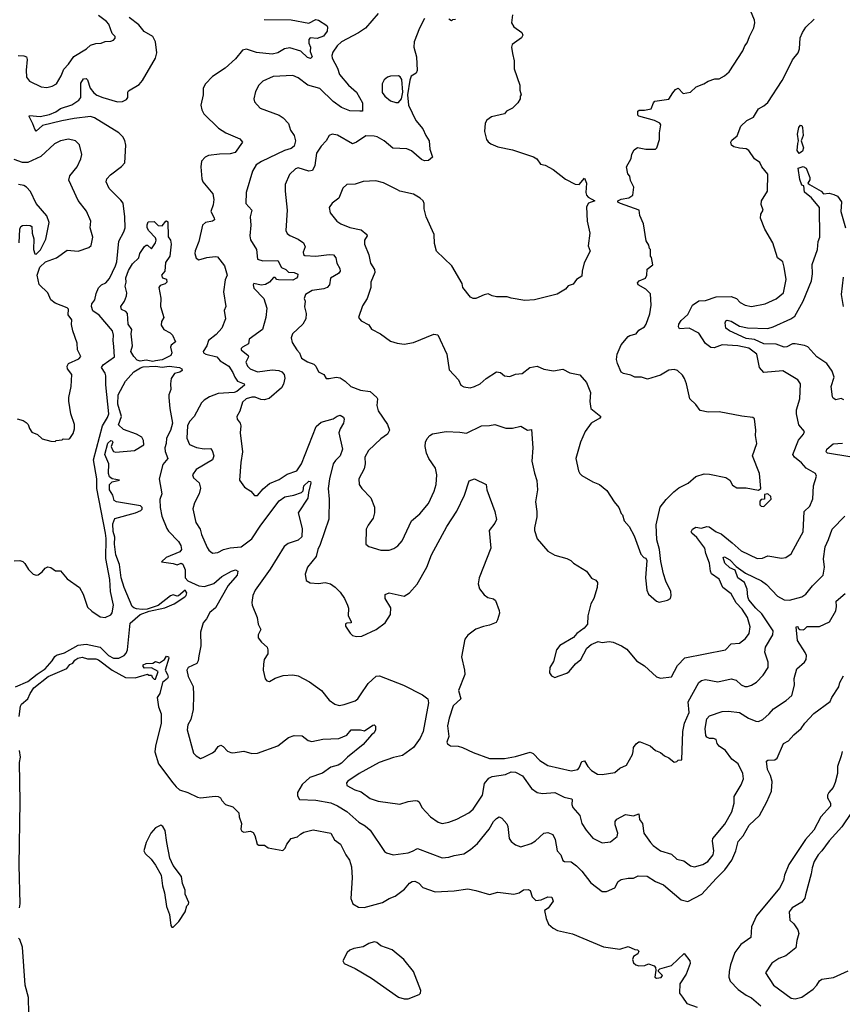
# Model space of a CAD drawing. Extents: x 2086813 to 2278017, y 548126 to 753336.
# Tile 205 of 256: x 2126185 to 2132243, y 659314 to 666569. Entities that reach past the tile are written whole.
import ezdxf

# ---------------------------------------------------------------- set-up
doc = ezdxf.new("R2010")
doc.units = 0

msp = doc.modelspace()

# ---------------------------------------------------------------- linework, layer by layer
at = {"layer": '0CON10XD'}
for points in [[(2130388.3, 663821.7), (2130383.8, 663755), (2130390, 663705), (2130463.8, 663645), (2130456.8, 663633.2), (2130393.3, 663595), (2130350, 663535), (2130314.1, 663455.9), (2130281.2, 663335), (2130301.2, 663245), (2130310, 663225), (2130325, 663211.2), (2130405, 663163.3), (2130453.6, 663143.6), (2130509.3, 663099.3), (2130562.5, 663015), (2130596.7, 662975), (2130615, 662930), (2130625, 662920), (2130637.5, 662875), (2130672.5, 662835), (2130710, 662765), (2130759.3, 662629.3), (2130780, 662605), (2130795, 662600), (2130802.5, 662585), (2130794, 662455), (2130802.5, 662365), (2130816.7, 662335), (2130875, 662283.3), (2130895, 662277.5), (2130955, 662292.5), (2130977.5, 662305), (2130983.3, 662325), (2130978.8, 662355), (2130942.3, 662432.3), (2130926.2, 662485), (2130906.4, 662576.4), (2130896.7, 662665), (2130876.2, 662735), (2130872.7, 662847.3), (2130902.1, 662977.9), (2130945, 663032.5), (2131001.4, 663088.6), (2131039.5, 663120.5), (2131107.3, 663152.7), (2131165, 663203.3), (2131226.4, 663223.6), (2131265, 663221.2), (2131385.9, 663195.9), (2131415, 663176.7), (2131435, 663140), (2131465, 663118.8), (2131535, 663118.8), (2131625, 663102.5), (2131642.5, 663115), (2131632.9, 663225), (2131582.5, 663355), (2131612.9, 663445), (2131603.3, 663505), (2131606, 663545), (2131597, 663627), (2131585, 663637.5), (2131503.6, 663646.4), (2131335, 663678.8), (2131255, 663675.8), (2131195, 663688.8), (2131163.4, 663733.4), (2131119.4, 663775), (2131095.7, 663885), (2131080, 663925), (2131065, 663950), (2131030, 663985), (2131005, 663990), (2130965, 663986.7), (2130905, 663948.8), (2130808.8, 663918.8), (2130765, 663934), (2130715, 663934.2), (2130685, 663950), (2130630.5, 663960.5), (2130615, 663972.5), (2130586.2, 664035), (2130580, 664065), (2130585.9, 664104.1), (2130615, 664172.5), (2130665, 664233.8), (2130677.7, 664242.3), (2130725, 664253.8), (2130745, 664280), (2130785, 664306.7), (2130798, 664325), (2130825, 664402.5), (2130834.4, 664465), (2130829.5, 664549.5), (2130795, 664582.5), (2130740, 664615), (2130735, 664630), (2130747.5, 664645), (2130793.3, 664665), (2130803.3, 664685), (2130805, 664730), (2130847, 664763), (2130837, 664817), (2130830, 664825), (2130830, 664875), (2130821.7, 664881.7), (2130817, 664907), (2130798.3, 664938.3), (2130777.5, 665065), (2130752.5, 665125), (2130747.5, 665165), (2130610, 665215), (2130590, 665225), (2130590, 665235), (2130615, 665246.7), (2130670, 665255), (2130700, 665275), (2130707.5, 665335), (2130683.6, 665383.6), (2130677.5, 665415), (2130663.6, 665433.6), (2130653.3, 665485), (2130686.7, 665545), (2130692, 665578), (2130709.3, 665610.7), (2130735, 665626.2), (2130796.4, 665613.6), (2130866.4, 665613.6), (2130877.5, 665625), (2130896.7, 665685), (2130896.7, 665735), (2130906.7, 665795), (2130900, 665805), (2130860, 665825), (2130745, 665857.5), (2130737.5, 665865), (2130737.5, 665895), (2130747, 665903), (2130785, 665902.5), (2130835, 665912), (2130851.2, 665955), (2130862.7, 665967.3), (2130965, 665982), (2130995, 666028.8), (2131015, 666053.3), (2131035, 666063.3), (2131070, 666025), (2131125, 666033.8), (2131167.5, 666075), (2131223.9, 666096.1), (2131255, 666116.7), (2131305, 666132.5), (2131335, 666133.8), (2131375.8, 666154.2), (2131410, 666185), (2131511.2, 666338.8), (2131526, 666375), (2131542.9, 666397.1), (2131558.8, 666445), (2131590.5, 666509.5), (2131598.8, 666545), (2131596.1, 666563.9), (2131554.1, 666665.9)], [(2126145, 662582), (2126185, 662584), (2126207, 662577), (2126222.3, 662562.3), (2126248.3, 662518.3), (2126284.2, 662484.2), (2126305, 662476.7), (2126320.7, 662479.3), (2126350.7, 662499.3), (2126372.3, 662527.7), (2126391.7, 662538.3), (2126415, 662533.3), (2126448.3, 662508.3), (2126485, 662506.7), (2126535, 662450), (2126625.6, 662385.6), (2126652.9, 662335), (2126685, 662240), (2126715, 662210), (2126777.7, 662167.7), (2126815, 662163.8), (2126855, 662183.3), (2126865, 662197.5), (2126876.5, 662255), (2126854.5, 662354.5), (2126847.5, 662445), (2126818.1, 662598.1), (2126821.5, 662745), (2126817.2, 662785), (2126753, 663115), (2126752.2, 663185), (2126727, 663325), (2126794.6, 663575.4), (2126832.3, 663637.7), (2126841.6, 663665), (2126819.3, 663879.3), (2126819.8, 663945), (2126814.2, 663964.2), (2126787.8, 664005), (2126798.9, 664025), (2126882.2, 664085), (2126878.6, 664161.4), (2126872.2, 664205), (2126874.4, 664245), (2126867.1, 664275), (2126770.4, 664390.4), (2126723.7, 664423.7), (2126712.3, 664455), (2126715.3, 664475), (2126737.7, 664505), (2126747.9, 664552.1), (2126765.9, 664594.1), (2126786.2, 664613.8), (2126819.3, 664630.7), (2126845, 664660.8), (2126891.1, 664755), (2126899.6, 664785), (2126914, 664936), (2126951.5, 665005), (2126960.4, 665035), (2126958.2, 665115), (2126946.1, 665216.1), (2126929.8, 665239.8), (2126844, 665324), (2126822.2, 665375), (2126825.7, 665395), (2126852.5, 665425), (2126935, 665485.8), (2126959.4, 665515), (2126967.5, 665645), (2126958.9, 665678.9), (2126944.4, 665705), (2126915.6, 665735), (2126735, 665844.3), (2126705, 665854.8), (2126585, 665841.3), (2126495, 665823.8), (2126352.1, 665787.9), (2126305, 665747.5), (2126295, 665761.2), (2126282.4, 665802.4), (2126254, 665855), (2126257, 665863), (2126335, 665856.2), (2126405, 665869.1), (2126449.7, 665890.3), (2126485, 665915.4), (2126567.8, 665942.2), (2126620, 665975), (2126635.5, 665995), (2126635, 666101.2), (2126655, 666132.5), (2126674.7, 666134.7), (2126683.8, 666125), (2126702.9, 666065), (2126730.6, 666030.6), (2126753.7, 666013.7), (2126796.4, 665996.3), (2126905, 665962.9), (2126942.5, 665965), (2126970.5, 665979.5), (2126980, 665995), (2126980, 666035), (2126985, 666043.3), (2127065, 666090.8), (2127089.8, 666120.2), (2127183.6, 666285), (2127194.5, 666325), (2127184.6, 666405), (2127164.6, 666445), (2127102.4, 666482.4), (2127061, 666531), (2126990.5, 666585)], [(2126174.5, 666305.5), (2126215, 666301.2), (2126233.9, 666293.9), (2126240, 666275), (2126233.3, 666196.7), (2126235.6, 666145), (2126258, 666115), (2126342.7, 666072.7), (2126385, 666068.9), (2126425, 666078.1), (2126455, 666096), (2126490, 666155), (2126510, 666205), (2126545, 666242.1), (2126583.5, 666296.5), (2126676.7, 666355), (2126705, 666380), (2126745, 666393.3), (2126784.1, 666395.9), (2126815, 666408.8), (2126855, 666410), (2126875, 666416.7), (2126888, 666432), (2126886.7, 666445), (2126866.4, 666466.4), (2126840.6, 666535), (2126825, 666555.7), (2126765, 666598.9)], [(2127985, 666570.5), (2128185, 666567.5), (2128315, 666542.5), (2128365, 666571.2), (2128385, 666564.7), (2128445.8, 666525.8), (2128452.4, 666512.4), (2128449.6, 666485), (2128422.4, 666447.6), (2128375, 666428.9), (2128325, 666434), (2128315, 666423.3), (2128313.5, 666395), (2128326.8, 666365), (2128323.3, 666333.3), (2128338.2, 666295), (2128327, 666283), (2128305, 666291.2), (2128256.2, 666336.2), (2128175, 666362), (2128135, 666354.2), (2128085.1, 666324.9), (2128045, 666314.1), (2127927.6, 666327.6), (2127855, 666351.9), (2127825, 666343.1), (2127775, 666281.1), (2127698.1, 666211.9), (2127605, 666149.6), (2127552.3, 666095), (2127534.8, 666065.2), (2127536.4, 666015), (2127517.6, 665937.6), (2127525.6, 665905), (2127541.9, 665875), (2127648.8, 665768.8), (2127703.9, 665733.9), (2127805, 665689.6), (2127824.5, 665665), (2127770.9, 665589.1), (2127735, 665580.8), (2127655, 665578.2), (2127575, 665567.1), (2127550, 665555), (2127524.4, 665525), (2127517.8, 665485), (2127525.6, 665395), (2127534.4, 665375), (2127606.6, 665286.6), (2127614.5, 665244.5), (2127609.6, 665205), (2127591.2, 665155), (2127617.8, 665107.8), (2127618.6, 665095), (2127605.4, 665084.6), (2127553.3, 665075), (2127530, 665055), (2127504.4, 664935), (2127475.8, 664865), (2127474.3, 664845), (2127485, 664811.2), (2127505, 664799.4), (2127563.7, 664816.3), (2127625, 664824.3), (2127640.3, 664820.3), (2127693.8, 664753.8), (2127712.9, 664685), (2127698.3, 664651.7), (2127686.4, 664563.6), (2127703.3, 664455), (2127690, 664425), (2127701.4, 664365), (2127672.2, 664295), (2127630.8, 664249.2), (2127574.2, 664205), (2127563.5, 664165), (2127535.6, 664125), (2127538.6, 664115), (2127556, 664105), (2127635.8, 664085), (2127661.4, 664055), (2127725, 664016.7), (2127755, 663969.2), (2127768.5, 663935), (2127788.6, 663905), (2127836.7, 663885), (2127841.2, 663875), (2127785, 663829.4), (2127765, 663820.5), (2127645.3, 663814.7), (2127581.3, 663788.7), (2127542.5, 663765), (2127524.6, 663745.4), (2127470.6, 663645), (2127435, 663608), (2127419.5, 663575), (2127416.5, 663485), (2127435, 663438), (2127486, 663416), (2127543.4, 663406.6), (2127589.8, 663409.8), (2127602.9, 663395), (2127613.3, 663355), (2127604.3, 663325), (2127484.2, 663255), (2127456.2, 663215), (2127465, 663193.3), (2127505.8, 663155), (2127517.3, 663117.3), (2127507.5, 663075), (2127472.1, 663007.9), (2127460.6, 662965), (2127482.9, 662865), (2127514.5, 662814.5), (2127524.3, 662775.7), (2127565, 662680), (2127578.8, 662658.8), (2127605, 662636.7), (2127645, 662642.5), (2127685, 662664.3), (2127735, 662678.2), (2127815, 662683.5), (2127895, 662742.5), (2127961.1, 662845), (2128095.7, 663024.3), (2128138.1, 663051.9), (2128203.8, 663065), (2128260.6, 663085), (2128271.7, 663098.3), (2128277.3, 663135), (2128315, 663169.2), (2128325.9, 663165.9), (2128329.2, 663155), (2128310.5, 663085), (2128307.3, 663042.7), (2128236, 662935), (2128265, 662820), (2128262.1, 662757.9), (2128235, 662732.9), (2128161.3, 662708.7), (2128133.1, 662686.9), (2128030.4, 662519.6), (2127920, 662365), (2127902.8, 662327.2), (2127894.2, 662275), (2127897.1, 662255), (2127934, 662165), (2127940, 662115), (2127960, 662075), (2127940.8, 662035), (2127942, 662015), (2127965, 661983.3), (2128007.5, 661945), (2128013.3, 661925), (2128013.3, 661895), (2127986.1, 661853.9), (2127979.3, 661820.7), (2127978.8, 661775), (2127991.7, 661711.7), (2128005, 661697.5), (2128025, 661693.3), (2128065, 661716.7), (2128123.9, 661736.1), (2128195, 661741.2), (2128235, 661733.8), (2128319.1, 661689.1), (2128406.7, 661625), (2128463.6, 661553.6), (2128506.4, 661526.4), (2128536.4, 661516.4), (2128575, 661522.5), (2128655, 661548.9), (2128674.4, 661565), (2128694.5, 661595), (2128752, 661678), (2128809.5, 661730.5), (2128834.8, 661735.2), (2129011.6, 661665), (2129150.7, 661595), (2129189.4, 661565), (2129195.9, 661535), (2129156.5, 661325), (2129133.5, 661275), (2129083.8, 661206.2), (2129005, 661147.1), (2128938, 661132), (2128831.2, 661095), (2128683.8, 661015), (2128602.4, 660957.6), (2128591.2, 660945), (2128593.3, 660925), (2128653.3, 660895), (2128698.3, 660878.3), (2128765, 660831.4), (2128825, 660811.1), (2128985, 660788.8), (2129045, 660808), (2129096.4, 660816.4), (2129115, 660813.8), (2129125.7, 660805.7), (2129146, 660765), (2129211.2, 660695), (2129265.6, 660655.6), (2129295, 660646.9), (2129344.5, 660655.5), (2129405, 660678.6), (2129493.3, 660725), (2129525, 660752), (2129593.6, 660855), (2129608.8, 660941.2), (2129640.3, 660979.7), (2129665, 660993.4), (2129762.9, 661007.1), (2129805, 661026.9), (2129835, 661023.3), (2129886.7, 660996.7), (2129955, 660904.4), (2129996.2, 660875), (2130035, 660866.8), (2130125, 660874.1), (2130195, 660840.3), (2130248.2, 660828.2), (2130252.7, 660822.7), (2130251.2, 660785), (2130259.1, 660765), (2130309.2, 660705), (2130325.6, 660645), (2130357, 660597), (2130405, 660539.2), (2130475, 660503.8), (2130535, 660512), (2130585, 660550), (2130590, 660575), (2130569.2, 660635), (2130570.3, 660659.7), (2130581.2, 660678.8), (2130645, 660712.5), (2130705, 660702.5), (2130745, 660716.2), (2130748.8, 660675), (2130771.4, 660645), (2130780, 660575), (2130829.2, 660505), (2130850, 660485), (2130905, 660444), (2130985, 660420), (2131025, 660384.3), (2131075, 660371.2), (2131125, 660334.2), (2131155, 660327.1), (2131216.2, 660345), (2131253.1, 660366.9), (2131291.9, 660415), (2131297.8, 660445), (2131286.2, 660515), (2131290, 660535), (2131378.9, 660641.1), (2131428.8, 660731.2), (2131445.3, 660794.7), (2131445.5, 660845), (2131498.3, 660931.7), (2131514.4, 660975.6), (2131510, 661015), (2131476.9, 661085), (2131429.5, 661119.5), (2131383.1, 661183.1), (2131335, 661215.6), (2131321.8, 661235), (2131314, 661265), (2131295, 661272.9), (2131265, 661271.4), (2131245, 661282.9), (2131236.9, 661295), (2131233.5, 661345), (2131245, 661416.7), (2131265, 661440), (2131358.8, 661471.2), (2131404.3, 661474.3), (2131485, 661464.2), (2131551.8, 661421.8), (2131605, 661399.5), (2131625, 661398.5), (2131657.7, 661412.3)], [(2128825, 666613.8), (2128731.2, 666505), (2128679.4, 666470.6), (2128555, 666405.5), (2128521.5, 666375), (2128491.6, 666328.4), (2128484.1, 666305), (2128485.3, 666285), (2128525, 666210.8), (2128540.9, 666165), (2128606.4, 666086.4), (2128665.5, 666035), (2128708.8, 665955), (2128710, 665895), (2128690, 665895), (2128615, 665896.2), (2128555, 665921.7), (2128493.8, 665965), (2128395, 666062.5), (2128306.6, 666086.6), (2128235, 666140), (2128197, 666157), (2128050.7, 666149.3), (2127975, 666115.8), (2127946.2, 666085), (2127921.2, 666038.8), (2127908, 665985), (2127915, 665963.3), (2127955, 665916.2), (2128095, 665865.5), (2128126, 665846), (2128165, 665804), (2128178.9, 665755), (2128206.4, 665716.4), (2128215.8, 665675), (2128205, 665637.1), (2128185, 665619.1), (2128134.2, 665605.8), (2127966.5, 665523.5), (2127925, 665499.2), (2127898.5, 665451.5), (2127852.9, 665295), (2127850.9, 665215), (2127893.3, 665165), (2127883.1, 665115), (2127887.8, 665055), (2127880, 664975), (2127885, 664946.7), (2127927.5, 664875), (2127936.2, 664805), (2127975, 664791.9), (2128085.3, 664795.3), (2128113.6, 664743.6), (2128145, 664727.7), (2128165, 664709.2), (2128206.7, 664705), (2128233.9, 664693.9), (2128231.4, 664675), (2128223.3, 664665), (2128195, 664649.4), (2128091.1, 664651.1), (2128078.8, 664655), (2128065, 664670), (2128055, 664668.8), (2128025.6, 664635), (2127995, 664618.2), (2127963.7, 664613.7), (2127910, 664625), (2127904.5, 664614.5), (2127909.7, 664589.7), (2127982, 664515), (2128004.1, 664444.1), (2127996.9, 664375), (2127972.9, 664285), (2127875.7, 664215), (2127868.5, 664181.5), (2127825.3, 664154.7), (2127815.6, 664145), (2127816.7, 664135), (2127868.1, 664095), (2127870, 664085), (2127849.2, 664045), (2127861.5, 664015), (2127883.1, 663995), (2127935, 663974.7), (2128045, 663988.7), (2128094, 663984), (2128115, 663974.4), (2128133.3, 663955), (2128136.2, 663926.2), (2128127.5, 663882.5), (2128113.1, 663856.9), (2128022, 663778), (2127985, 663767.9), (2127960.7, 663770.7), (2127918.1, 663788.1), (2127895, 663787.9), (2127852.9, 663775), (2127825, 663750.8), (2127806, 663685), (2127784.4, 663645), (2127787.1, 663625), (2127808, 663595), (2127814, 663575), (2127808.1, 663525), (2127825.6, 663385), (2127814.4, 663305), (2127803.8, 663175), (2127840, 663125), (2127886.7, 663095), (2127915, 663062.5), (2127935, 663063.8), (2127978.2, 663111.8), (2128025, 663151.5), (2128095, 663181.2), (2128155, 663220.5), (2128225.9, 663244.1), (2128259.3, 663295), (2128367.6, 663572.4), (2128405, 663602.9), (2128493.4, 663626.6), (2128522.2, 663647.8), (2128545, 663654.7), (2128570.4, 663640.4), (2128574.6, 663625), (2128568.5, 663595), (2128544.5, 663555), (2128534.4, 663525), (2128561.5, 663405), (2128545.6, 663355), (2128509.3, 663320.7), (2128493.6, 663296.3), (2128465.6, 663185.6)], [(2129165, 666577.5), (2129128, 666505), (2129090, 666405), (2129087.5, 666365), (2129105.8, 666295), (2129111.4, 666195), (2129103.8, 666175), (2129068.7, 666151.3), (2129057.1, 666122.9), (2129041.4, 666015), (2129047.9, 665937.9), (2129102.5, 665825), (2129154.3, 665765), (2129175.6, 665715), (2129201.4, 665675), (2129205.7, 665615.7), (2129223.8, 665555), (2129195, 665531.9), (2129165, 665527.8), (2129145, 665538.1), (2129071.3, 665601.3), (2129035, 665617.9), (2128931.7, 665621.7), (2128870, 665675), (2128817.1, 665705), (2128795, 665710.8), (2128735, 665711.9), (2128665, 665665.6), (2128635, 665654.2), (2128525, 665718.6), (2128485, 665726.2), (2128464.1, 665715.9), (2128441.2, 665675), (2128405, 665636.2), (2128369.4, 665585), (2128358.1, 665495), (2128341.4, 665458.6), (2128315, 665452.5), (2128235, 665476.7), (2128215, 665468.6), (2128171.2, 665428.8), (2128140.6, 665355), (2128138.6, 665305), (2128154, 665166), (2128144, 665015), (2128154.4, 664994.4), (2128175, 664977.5), (2128235, 664951.1), (2128274, 664925), (2128286, 664895), (2128272, 664855), (2128275, 664837.5), (2128285, 664831.4), (2128365.4, 664825.4), (2128465, 664839.7), (2128496, 664835), (2128513.1, 664815), (2128519.6, 664775), (2128543.3, 664735), (2128545.6, 664715), (2128532.5, 664697.5), (2128474.8, 664665.2), (2128466.8, 664615), (2128448.9, 664595), (2128425, 664584.7), (2128337.8, 664572.2), (2128290, 664545), (2128280.8, 664515), (2128286.2, 664495), (2128282.7, 664452.7), (2128294, 664405), (2128292, 664365), (2128270, 664325), (2128193.8, 664255), (2128183.8, 664225), (2128190.5, 664190.5), (2128226, 664135), (2128246.2, 664115), (2128260, 664075), (2128305, 664047.5), (2128350.3, 664030.3), (2128366.2, 664015), (2128384.3, 663974.3), (2128423.3, 663955), (2128442.5, 663925), (2128465, 663923.8), (2128515, 663935.8), (2128545, 663929.2), (2128581.2, 663905), (2128623.3, 663865), (2128695, 663838.9), (2128765, 663829.2), (2128813.8, 663785), (2128818.8, 663775), (2128814.4, 663725), (2128825, 663686.7), (2128893.1, 663585), (2128907.1, 663545), (2128894.2, 663515.8), (2128845, 663481.2), (2128753.8, 663395), (2128726.7, 663345), (2128728, 663295), (2128720.5, 663259.5), (2128682, 663185), (2128684, 663145), (2128704.4, 663114.4), (2128770, 663045), (2128797.7, 662977.7), (2128797.5, 662935), (2128787.1, 662895), (2128750, 662845), (2128736, 662815), (2128733.3, 662705), (2128755, 662686.7), (2128845, 662659.4), (2128905, 662661.1), (2128938.9, 662671.1), (2128968.8, 662691.2), (2129000.7, 662729.3), (2129070.8, 662875), (2129132.1, 662927.9), (2129195, 663003.3), (2129237.1, 663095), (2129251.4, 663145), (2129255.7, 663215), (2129245.7, 663265), (2129196.9, 663335), (2129180, 663375), (2129170.4, 663425), (2129173.6, 663455), (2129185, 663482.5), (2129204.1, 663505.9), (2129225, 663517.8), (2129325.6, 663534.4), (2129425, 663530.4), (2129475, 663522.4), (2129585, 663576.2), (2129645, 663578.6), (2129685, 663586.9), (2129765, 663558.9), (2129815, 663558.6), (2129875, 663574), (2129925, 663543.8), (2129955, 663550), (2129963.1, 663415), (2129957.5, 663315), (2129976.2, 663226.2), (2129992.4, 663172.4), (2129998.1, 663105), (2129984.4, 663015), (2129994.2, 662945), (2129992.9, 662905), (2129976.7, 662825), (2129976.7, 662805), (2129995, 662742.5), (2130075, 662653.3), (2130125, 662622), (2130215, 662598.8), (2130243.6, 662583.6), (2130262.5, 662565), (2130360, 662505), (2130395, 662453.8), (2130428.3, 662438.3), (2130440.7, 662420.7), (2130437.5, 662385), (2130412.5, 662305), (2130390.8, 662265), (2130368, 662175), (2130365.7, 662115), (2130342.9, 662085), (2130288.1, 662045), (2130263.1, 662016.9), (2130162.6, 661957.4), (2130139.2, 661925), (2130115, 661840), (2130090, 661795), (2130087.5, 661755), (2130100, 661735), (2130125, 661722.5), (2130156.7, 661733.3), (2130215, 661753.3), (2130232.5, 661765), (2130277, 661823), (2130316.1, 661853.9), (2130361.7, 661938.3), (2130393.9, 661966.1), (2130445, 661986.7), (2130475, 661980), (2130525, 661986.7), (2130555, 661981.2), (2130615.9, 661955.9), (2130655, 661930), (2130726.7, 661845), (2130785, 661806.7), (2130875, 661727.5), (2130905, 661717.5), (2130985, 661727.5), (2131028.6, 661811.4), (2131082.6, 661867.4), (2131383.2, 661926.8), (2131425, 661969.2), (2131485, 661974.5), (2131530.5, 662009.5), (2131557.3, 662045), (2131564.5, 662095), (2131545.4, 662165), (2131505, 662224.6), (2131462.2, 662272.2), (2131425, 662338.6), (2131363.1, 662385), (2131335, 662445.8), (2131279.6, 662485), (2131271.6, 662505), (2131264.1, 662565), (2131237.1, 662635), (2131229.4, 662675), (2131172.5, 662752.5), (2131133.5, 662785), (2131130.5, 662795), (2131139.4, 662815), (2131165, 662828.8), (2131205, 662823.1), (2131245, 662835.5), (2131263, 662833), (2131315, 662795.4), (2131349.5, 662779.5), (2131432.7, 662715), (2131497.1, 662655), (2131615, 662598.1), (2131655, 662601.4), (2131695, 662619.2), (2131795, 662600), (2131827.5, 662605), (2131865, 662633.8), (2131916.4, 662723.6), (2131954.5, 662795), (2131961.4, 662945), (2132004, 662985), (2132025, 663037.5), (2132030.5, 663135), (2132052.5, 663205), (2132045.7, 663225), (2131977.1, 663265), (2131943.2, 663303.2), (2131890, 663345), (2131879.2, 663365), (2131920.2, 663469.8), (2131957.1, 663515), (2131963.9, 663533.9), (2131922.4, 663582.4), (2131904.5, 663665), (2131906.7, 663695), (2131930, 663775), (2131933.8, 663885), (2131915, 663916), (2131805, 663980.6), (2131665, 663968.8), (2131631.9, 664005), (2131614.1, 664104.1), (2131555, 664149.3), (2131472.5, 664165), (2131358.3, 664171.7), (2131298.1, 664151.9), (2131275, 664154.4), (2131235, 664181.9), (2131185, 664257.9), (2131115, 664295.2), (2131045, 664291.9), (2131037.5, 664305), (2131038.7, 664325), (2131055, 664351.5), (2131105, 664396.5), (2131140, 664465), (2131185, 664497.3), (2131235, 664498.5), (2131315, 664527.5), (2131425, 664530), (2131463.6, 664513.6), (2131490, 664485), (2131526.7, 664465), (2131574.2, 664455.8), (2131675, 664474.3), (2131755, 664510.8), (2131808.6, 664555), (2131830, 664655), (2131815.7, 664745.7), (2131803.6, 664783.6), (2131793.6, 664793.6), (2131764.4, 664814.4), (2131731.4, 664925), (2131672, 665025), (2131641.4, 665105), (2131643.8, 665135), (2131658.8, 665165), (2131645.7, 665205.7), (2131647.5, 665235), (2131691.2, 665305), (2131695, 665430), (2131650, 665485), (2131635, 665517.5), (2131595, 665542.5), (2131555, 665606), (2131535, 665617.1), (2131485, 665620.8), (2131445, 665631.2), (2131426.7, 665645), (2131421.2, 665665), (2131428.3, 665681.7), (2131468.3, 665711.7), (2131495.8, 665784.2), (2131540, 665825), (2131589.1, 665850.9), (2131625, 665911.2), (2131665, 665933.3), (2131695, 665959.2), (2131800.2, 666119.8), (2131833.2, 666186.8)], [(2129814, 666605), (2129806.7, 666545), (2129823.8, 666515), (2129883.3, 666475), (2129890, 666455), (2129880, 666435), (2129812.5, 666385), (2129806.7, 666365), (2129815, 666320), (2129826.7, 666265), (2129827, 666207), (2129867.5, 666085), (2129868.3, 666048.3), (2129877.5, 666015), (2129870, 666005), (2129870, 665985), (2129852.5, 665955), (2129815, 665917.5), (2129770, 665895), (2129756.1, 665873.9), (2129658.3, 665851.7), (2129625, 665827.5), (2129612.5, 665805), (2129606.7, 665745), (2129623.3, 665685), (2129635, 665667.5), (2129655, 665653.3), (2129705, 665631.2), (2129815, 665608.8), (2129968.3, 665558.3), (2129993, 665543), (2130020, 665505), (2130055, 665496.7), (2130113.6, 665463.6), (2130205, 665393.3), (2130275, 665356), (2130305, 665353.3), (2130345, 665400), (2130358, 665365), (2130353.9, 665296.1), (2130360, 665275), (2130370.6, 665260.6), (2130420, 665235), (2130374.2, 665215.8), (2130360, 665190), (2130364, 665085), (2130382.5, 664995), (2130371.7, 664901.7), (2130386.4, 664863.6), (2130342, 664778), (2130326.7, 664715), (2130325, 664680), (2130286.1, 664653.9), (2130260.7, 664619.3), (2130225, 664606.7), (2130205, 664583.3), (2130143.6, 664546.4), (2129975.9, 664504.1), (2129905, 664498.8), (2129805, 664516.7), (2129775, 664527.5), (2129697, 664527), (2129665, 664533.3), (2129635, 664547.5), (2129605, 664542.5), (2129545, 664513.3), (2129525, 664513.3), (2129504.1, 664524.1), (2129447.5, 664595), (2129442.5, 664625), (2129367.5, 664755), (2129253.9, 664863.9), (2129239.3, 664919.3), (2129238, 664985), (2129178, 665115), (2129164.2, 665175), (2129164, 665215), (2129156, 665235), (2129135, 665254.3), (2129085, 665281.9), (2128985, 665304.4), (2128966.2, 665315), (2128865, 665367.5), (2128807.7, 665382.3), (2128715, 665375.8), (2128655, 665356.2), (2128595, 665353.8), (2128565, 665326.7), (2128535.4, 665254.6), (2128485, 665216.7), (2128463.8, 665185), (2128471.2, 665145), (2128520, 665085), (2128550.8, 665065), (2128615, 665037.5), (2128699.8, 665019.8), (2128740, 664985), (2128742.5, 664975), (2128724.2, 664945), (2128724.4, 664915), (2128755.8, 664835), (2128769.2, 664775), (2128797.8, 664727.8), (2128800, 664705), (2128770.8, 664635), (2128770, 664595), (2128743.8, 664515), (2128709.1, 664460.9), (2128680, 664375), (2128699.4, 664349.4), (2128755, 664320), (2128775, 664287.5), (2128841.2, 664255), (2128915, 664199.2), (2128965, 664184), (2129015, 664178.8), (2129085, 664190), (2129235, 664251.2), (2129265, 664247.5), (2129331.2, 664105), (2129348.3, 663988.3), (2129416.1, 663916.1), (2129433.8, 663875), (2129455, 663862.5), (2129502.7, 663857.3), (2129534.2, 663865.8), (2129575, 663886.2), (2129620, 663925), (2129695, 663973.3), (2129725, 663970), (2129754.3, 663944.3), (2129795, 663939.2), (2129835, 663956), (2129885, 663962.5), (2129942.5, 664005), (2129995, 664016.2), (2130045, 663994), (2130115, 663982), (2130185, 663993.8), (2130235, 663966.2), (2130310.7, 663950.7), (2130360, 663895), (2130388.3, 663821.7)], [(2129395, 666570), (2129373, 666567), (2129365, 666560), (2129345, 666572.5)], [(2131833.2, 666186.8), (2131876.1, 666273.9), (2131917.1, 666325), (2131926.7, 666355), (2131933.6, 666435), (2131950, 666475), (2131975, 666512.9), (2132035, 666572)], [(2128955, 665957.5), (2128975, 665959.4), (2128995.7, 665985), (2129007.5, 666035), (2128998.7, 666128.7), (2128987.6, 666147.6), (2128975, 666154.2), (2128915, 666152), (2128894.3, 666145.7), (2128870, 666125), (2128854.2, 666095.8), (2128855, 666033.3), (2128874.2, 666005), (2128915, 665970), (2128955, 665957.5)], [(2131925, 665583.3), (2131911.5, 665605), (2131914.3, 665655.7), (2131921.2, 665675), (2131912.2, 665725), (2131921.8, 665775), (2131935, 665790.8), (2131945, 665788.8), (2131950, 665775), (2131954.4, 665715.6), (2131940, 665675), (2131956.7, 665625), (2131949.1, 665600.9), (2131925, 665583.3)], [(2126165, 663627.5), (2126210, 663615), (2126231.7, 663601.7), (2126246.7, 663585), (2126256.4, 663556.4), (2126275, 663530), (2126315, 663512.5), (2126351.2, 663481.2), (2126415, 663462.5), (2126445, 663460), (2126453, 663467), (2126497, 663473), (2126505, 663480), (2126545, 663477.5), (2126555, 663483.3), (2126579.5, 663520.5), (2126588.8, 663555), (2126588.8, 663585), (2126560.8, 663665), (2126547.7, 663757.7), (2126547.5, 663785), (2126564.2, 663865), (2126569.2, 663955), (2126537.5, 663995), (2126534, 664015), (2126544.2, 664035), (2126619.1, 664070.9), (2126634.2, 664085.8), (2126610.6, 664135), (2126607.5, 664185), (2126575, 664276.7), (2126566.8, 664323.2), (2126568.1, 664358.1), (2126540.8, 664395), (2126545, 664436), (2126535, 664445.6), (2126445, 664480.8), (2126414.3, 664504.3), (2126390.8, 664555), (2126328.1, 664618.1), (2126314.2, 664685), (2126332.6, 664745), (2126375.4, 664785), (2126455, 664813.8), (2126535, 664870.9), (2126616.4, 664863.6), (2126695, 664890), (2126710, 664905), (2126723.1, 664965), (2126704.4, 665035), (2126708.1, 665085), (2126677.8, 665157.8), (2126615, 665236.2), (2126547.5, 665385), (2126553, 665417), (2126608.8, 665485), (2126635, 665542.5), (2126642, 665575), (2126625.8, 665645.8), (2126595, 665676.2), (2126545, 665687.5), (2126485, 665675.8), (2126440, 665655), (2126339.5, 665560.5), (2126245, 665517.1), (2126205, 665516.9), (2126145, 665538.2)], [(2132255, 663768), (2132235, 663778.1), (2132195, 663768.8), (2132175, 663780), (2132169.7, 663789.7), (2132160.9, 663865), (2132183.3, 663935), (2132168.3, 663978.3), (2132128.9, 664035), (2132055, 664085.3), (2131987.8, 664157.8), (2131965, 664168), (2131895, 664180.8), (2131875, 664179.5), (2131835, 664159.1), (2131815, 664156.2), (2131756.7, 664176.7), (2131665, 664180.7), (2131595, 664212.3), (2131535, 664219.2), (2131411.4, 664275), (2131385.6, 664295), (2131380.5, 664335), (2131385, 664348.8), (2131395, 664355.6), (2131425, 664348.5), (2131485, 664310.4), (2131545, 664297.1), (2131695, 664294), (2131734.5, 664304.5), (2131863.3, 664365), (2131893.8, 664385), (2131954.5, 664495), (2132015.2, 664645), (2132022.1, 664695), (2132020.8, 664765), (2132061.1, 664875), (2132065.7, 664934.3), (2132076.9, 664965), (2132075.6, 665185), (2132015, 665255.6), (2131965, 665298.8), (2131960, 665345), (2131945, 665350), (2131931.2, 665391.2), (2131918.8, 665475), (2131955, 665485.8), (2131977.1, 665475), (2132002.5, 665405), (2132002.5, 665387.5), (2131990, 665365), (2132000, 665355), (2132086.2, 665305), (2132105, 665286), (2132145, 665291.1), (2132180.9, 665280.9), (2132208.1, 665268.1), (2132236.4, 665226.4), (2132232.1, 665155), (2132265.4, 665035)], [(2126181.1, 664925), (2126186.2, 665025), (2126192.2, 665045), (2126205, 665052.8), (2126235.3, 665055.3), (2126262.8, 665052.8), (2126275, 665044.3), (2126276.8, 664995), (2126289.2, 664955), (2126285.3, 664875), (2126295, 664844.5), (2126305, 664841.5), (2126337, 664873), (2126377.9, 664952.1), (2126402.2, 665075), (2126385, 665122.5), (2126305.4, 665215.4), (2126265, 665302.9), (2126235, 665335.6), (2126215, 665346.4), (2126175, 665353.8)], [(2127165, 664051.1), (2127115, 664060), (2127071.7, 664051.7), (2127050.2, 664060.2), (2127025, 664086), (2127003.3, 664125), (2127015.7, 664165), (2127006.7, 664253.3), (2127011.2, 664285), (2126984.1, 664324.1), (2126978.8, 664405), (2126967.3, 664417.3), (2126935, 664433.8), (2126928.8, 664455), (2126956.2, 664493.8), (2126972.2, 664535), (2126974.4, 664555), (2126960.8, 664605), (2126967.8, 664635), (2126965.6, 664665.6), (2126985, 664720.8), (2127015, 664770), (2127062.5, 664815), (2127070, 664845), (2127105, 664897.5), (2127115, 664907.5), (2127127, 664907), (2127155, 664880), (2127185.8, 664924.2), (2127190, 664945), (2127185, 664962.5), (2127135, 665012.5), (2127124.2, 665034.2), (2127123.3, 665056.7), (2127131.7, 665078.3), (2127175, 665082.5), (2127205, 665052.5), (2127235, 665050), (2127260, 665085), (2127267, 665087), (2127275, 665080), (2127279.3, 664969.3), (2127294.3, 664944.3), (2127301.1, 664915), (2127291.4, 664825), (2127259.4, 664780.6), (2127252.5, 664715), (2127230, 664685), (2127237, 664667), (2127265.8, 664655.8), (2127268, 664635), (2127255, 664621.2), (2127219.5, 664610.5), (2127210, 664595), (2127224.2, 664515.8), (2127222, 664455), (2127246.7, 664375), (2127228.8, 664345), (2127227, 664317), (2127247, 664287), (2127292, 664262), (2127310, 664245), (2127332.5, 664195), (2127299.5, 664170.5), (2127295.8, 664155), (2127306, 664115), (2127298, 664095), (2127235, 664063.3), (2127185, 664054.4), (2127165, 664051.1)], [(2132248.3, 664671.7), (2132235.6, 664545), (2132249.1, 664455)], [(2126155, 661654.2), (2126245, 661691.2), (2126312.7, 661747.3), (2126371.2, 661785), (2126425, 661843.4), (2126443.4, 661876.6), (2126455, 661885.9), (2126515, 661904.5), (2126615, 661959.8), (2126675, 661968.6), (2126776.3, 661946.3), (2126838.6, 661885), (2126875, 661863.2), (2126915.9, 661864.1), (2126955, 661884.1), (2126970, 661900), (2126977.9, 661925), (2126999.1, 662120.9), (2127073, 662187), (2127138.3, 662211.7), (2127253.3, 662235), (2127323.3, 662265), (2127400, 662315), (2127410, 662325), (2127416, 662345), (2127403.9, 662366.1), (2127355, 662322.5), (2127345, 662320), (2127315, 662330), (2127295, 662323.8), (2127205, 662251.2), (2127124, 662226), (2127087, 662223), (2127045, 662228.5), (2127025, 662234.6), (2127014, 662245), (2126955, 662384.4), (2126933, 662457), (2126918.7, 662555), (2126892.6, 662625), (2126883.8, 662705), (2126886.2, 662755), (2126873.3, 662796.7), (2126870.8, 662855), (2126885, 662894), (2127037.5, 662935), (2127077.7, 662952.3), (2127087, 662963), (2127087.5, 662975), (2127075, 662986.2), (2126897, 663017), (2126881.2, 663025), (2126871.4, 663065), (2126846, 663105), (2126846.7, 663143.3), (2126865, 663162.9), (2126920, 663175), (2126865, 663185.7), (2126845, 663200), (2126838, 663225), (2126841.1, 663295), (2126812.3, 663365), (2126835, 663448.8), (2126855, 663468.8), (2126865, 663466.7), (2126870, 663455), (2126859.4, 663425), (2126864.5, 663404.5), (2126875, 663388), (2126892.7, 663382.7), (2127030, 663395), (2127100, 663435), (2127097, 663467), (2127083, 663493), (2127045, 663513.8), (2126949.3, 663549.3), (2126913, 663583), (2126934.3, 663645.7), (2126908.6, 663735), (2126910.9, 663805), (2126964.8, 663905.2), (2126983.6, 663926.3), (2127025, 663974.3), (2127075, 664004.3), (2127095, 664010), (2127185, 664016.9), (2127235, 664008.6), (2127285, 664016.4), (2127362.5, 664005), (2127378.8, 663995), (2127382, 663985), (2127365, 663970.8), (2127325, 663962), (2127300.4, 663925), (2127294.5, 663885), (2127296.8, 663843.2), (2127284, 663805), (2127284.2, 663785.8), (2127289.2, 663705), (2127310.9, 663595), (2127295, 663541.4), (2127265.9, 663484.1), (2127263.3, 663445), (2127252.9, 663415), (2127256, 663386), (2127276.5, 663335), (2127239.8, 663290.2), (2127210.8, 663185), (2127231.4, 663075), (2127217.9, 663032.1), (2127218.9, 662975), (2127231.1, 662911.1), (2127269.3, 662819.3), (2127279.6, 662799.6), (2127355, 662724), (2127372.2, 662695), (2127375.5, 662665), (2127365, 662648.8), (2127263.9, 662606.1), (2127230, 662575), (2127315, 662562.5), (2127345, 662552.5), (2127375, 662563.3), (2127385, 662558), (2127404.5, 662515), (2127403.1, 662455), (2127424, 662434), (2127505, 662397.2), (2127545, 662393.5), (2127615, 662415.5), (2127674.3, 662465.7), (2127745, 662505.4), (2127775, 662514.3), (2127792, 662505), (2127785.6, 662475), (2127719.8, 662400.2), (2127626, 662235), (2127585, 662201.2), (2127561.1, 662155), (2127535.7, 662124.3), (2127516.4, 662055), (2127519.6, 661955), (2127505, 661881.9), (2127498.8, 661845), (2127488.7, 661825), (2127425.6, 661795), (2127415.5, 661775), (2127425, 661728.8), (2127462.7, 661655), (2127465.5, 661594.5), (2127461.1, 661485), (2127445, 661412.5), (2127423.6, 661373.6), (2127418.8, 661335), (2127463.8, 661165), (2127483.3, 661145), (2127515, 661126.2), (2127535, 661131.2), (2127605, 661166.2), (2127625, 661181.2), (2127647.3, 661212.7), (2127665, 661223.8), (2127684.2, 661214.2), (2127715, 661178.8), (2127738.8, 661168.8), (2127755, 661166), (2127835, 661178.6), (2127895, 661162.9), (2127935, 661163.2), (2128085, 661217.9), (2128165, 661280.4), (2128205.4, 661295.4), (2128265, 661291.1), (2128308.1, 661258.1), (2128335, 661249.6), (2128416.4, 661266.4), (2128535, 661272.9), (2128593.1, 661296.9), (2128625, 661335.8), (2128695, 661336.7), (2128725, 661330), (2128785, 661371.2), (2128795, 661373.3), (2128804, 661364), (2128804.2, 661335), (2128795, 661313.8), (2128775, 661300), (2128715, 661227.7), (2128598.8, 661135), (2128555, 661089.7), (2128530, 661075), (2128475, 661062.2), (2128415, 661016.2), (2128322.2, 660985), (2128265, 660933.1), (2128231.1, 660875), (2128230.9, 660850.9), (2128245, 660824), (2128365, 660818.8), (2128475, 660797.3), (2128525, 660776.8), (2128593.8, 660733.8), (2128682.2, 660655), (2128729.7, 660629.7), (2128765, 660595.8), (2128870.5, 660440.5), (2128885, 660430), (2128935, 660414), (2129045, 660431.1), (2129078.6, 660441.4), (2129115, 660462.9), (2129295, 660394.3), (2129345, 660397.1), (2129385, 660411.4), (2129455, 660422), (2129505.6, 660454.4), (2129555, 660498.1), (2129641.4, 660605), (2129675, 660662), (2129695, 660683.8), (2129715, 660694), (2129735, 660686.2), (2129773.2, 660643.2), (2129780, 660625), (2129789.2, 660535), (2129803.4, 660513.4), (2129835, 660488), (2129875.5, 660474.5), (2129952, 660498), (2129982.5, 660517.5), (2130045, 660575.8), (2130075, 660580.8), (2130110, 660565), (2130127, 660527), (2130142.5, 660445), (2130168.9, 660415), (2130184.5, 660374.5), (2130196.9, 660366.9), (2130245, 660362.5), (2130284.3, 660335), (2130324.7, 660294.7), (2130390.1, 660210.1), (2130475, 660144.3), (2130505, 660145.7), (2130566.9, 660173.1), (2130591.7, 660218.3), (2130615, 660234), (2130665, 660243.8), (2130705, 660243.8), (2130740.5, 660259.5), (2130805, 660257.5), (2130868.1, 660218.1), (2130925, 660193.5), (2131055, 660084.3), (2131105, 660071.4), (2131208.2, 660125), (2131315, 660241.3), (2131376.6, 660305), (2131429.7, 660375), (2131458.6, 660445), (2131475, 660514.4), (2131511.8, 660555), (2131557, 660633), (2131633.3, 660705), (2131688.2, 660805), (2131721.5, 660885), (2131725.5, 660954.5), (2131715, 661000), (2131692.5, 661045), (2131684.3, 661105.7), (2131695, 661113.8), (2131745, 661116), (2131762.7, 661127.3), (2131810, 661235), (2131845.7, 661255), (2131885, 661299.4), (2131938.8, 661345), (2131965.7, 661384.3), (2132032.9, 661457.1), (2132154.2, 661545.8), (2132166, 661575), (2132216.8, 661653.2)], [(2132298.5, 663348.5), (2132135, 663374), (2132124, 663385), (2132130, 663405), (2132175, 663444.4), (2132245, 663448.8)], [(2128465.6, 663185.6), (2128455.4, 663115), (2128463.3, 663035), (2128460.6, 662889.4), (2128397.6, 662702.4), (2128379.5, 662665), (2128367.2, 662612.8), (2128303.8, 662535), (2128287.7, 662482.3), (2128295, 662437.5), (2128325, 662418.8), (2128385, 662414.2), (2128435, 662420.8), (2128472.4, 662412.4), (2128508.5, 662388.5), (2128545, 662350), (2128576.7, 662305), (2128600, 662255), (2128606.4, 662233.6), (2128604.2, 662175), (2128626.4, 662133.6), (2128626.2, 662123.8), (2128595, 662123.3), (2128585, 662117.5), (2128585, 662100), (2128617.7, 662047.7), (2128635, 662031.2), (2128666.1, 662023.9), (2128704, 662026), (2128810, 662075), (2128875.8, 662125), (2128915.8, 662185.8), (2128918.2, 662235), (2128875.8, 662305), (2128877.3, 662332.7), (2128905, 662345.7), (2129015, 662321.1), (2129055, 662346.2), (2129111.3, 662408.7), (2129184.1, 662535), (2129218.2, 662625), (2129330.6, 662835), (2129405, 662946.7), (2129460, 663065), (2129495, 663171.2), (2129535, 663186.7), (2129620, 663145), (2129624.2, 663104.2), (2129683.3, 662945), (2129696.2, 662885), (2129685, 662860), (2129642, 662805), (2129654.2, 662675), (2129567.7, 662455), (2129562.2, 662412.2), (2129571.1, 662375), (2129605, 662331.4), (2129632.4, 662312.4), (2129675, 662302.1), (2129689, 662289), (2129716.6, 662215), (2129718.3, 662195), (2129704.4, 662145.6), (2129693, 662127), (2129645, 662106.8), (2129601.6, 662098.4), (2129542.9, 662077.1), (2129485, 662033.6), (2129463.4, 662005), (2129439.1, 661875), (2129461.4, 661775), (2129462.5, 661745), (2129415.6, 661625), (2129432.9, 661565), (2129377.2, 661512.8), (2129346.7, 661423.3), (2129335.7, 661365), (2129344.1, 661285.9), (2129330, 661245), (2129334.1, 661234.1), (2129357.3, 661217.3), (2129415, 661215.6), (2129445, 661205.8), (2129525, 661168), (2129645, 661125.7), (2129755, 661124.6), (2129835, 661139.4), (2129945, 661171.2), (2129965, 661161.9), (2130015, 661109.4), (2130073.4, 661073.4), (2130245, 661034.2), (2130295, 661043.8), (2130306, 661055), (2130325, 661103.3), (2130345, 661108), (2130368, 661065), (2130395, 661036.2), (2130439.5, 661009.5), (2130475, 661008), (2130567.6, 661022.4), (2130605.6, 661054.4), (2130652.5, 661075), (2130698, 661155), (2130702.3, 661177.7), (2130706.2, 661205), (2130725, 661232.5), (2130745, 661247.5), (2130755, 661246.7), (2130828.3, 661218.3), (2130867.5, 661185), (2130905, 661170), (2130932.5, 661145), (2130965, 661130), (2131005, 661098.8), (2131025, 661102.5), (2131035, 661112.5), (2131060, 661115), (2131067.8, 661325), (2131079.5, 661385), (2131114.5, 661465), (2131107.2, 661542.8), (2131185.9, 661684.1), (2131205, 661700.6), (2131235, 661707.5), (2131325, 661688.9), (2131425, 661712.9), (2131462.1, 661702.1), (2131498.3, 661668.3), (2131525, 661655.7), (2131545, 661654.4), (2131575, 661665.5), (2131611.7, 661688.3), (2131661.2, 661738.8), (2131696.5, 661795), (2131697.7, 661835), (2131671.5, 661908.5), (2131676.4, 661945), (2131730, 662035), (2131733.5, 662065), (2131651.1, 662191.1), (2131605, 662233.8), (2131555, 662292.9), (2131546.6, 662316.6), (2131542.6, 662372.6), (2131522.6, 662422.6), (2131474.6, 662455), (2131452.9, 662512.9), (2131415, 662529.7), (2131378.7, 662565), (2131366, 662605), (2131375, 662610.6), (2131415, 662587.8), (2131460.5, 662540.5), (2131530.2, 662490.2), (2131646.5, 662435), (2131685, 662406.1), (2131765, 662321.1), (2131815, 662294.6), (2131855, 662292.5), (2131945, 662315.6), (2131974.3, 662335), (2132022.3, 662397.7), (2132102.5, 662475), (2132112.5, 662535), (2132104, 662595), (2132116.7, 662685), (2132142.1, 662737.9), (2132168.1, 662815), (2132260.7, 662909.3)], [(2131665, 662982.5), (2131720, 663035), (2131717.5, 663055), (2131695, 663074), (2131670.7, 663069.3), (2131670, 663035), (2131645, 663032.5), (2131635, 663020), (2131635, 662993.3), (2131645, 662984.2), (2131665, 662982.5)], [(2131657.7, 661412.3), (2131705, 661454.3), (2131735, 661491.9), (2131828.9, 661551.1), (2131870.6, 661589.4), (2131890.5, 661665), (2131888.1, 661715), (2131908.8, 661785), (2131965, 661833.8), (2131976.6, 661853.4), (2131978.1, 661885), (2131970, 661905), (2131913.8, 661993.8), (2131902.5, 662095), (2131915, 662097.5), (2131917.5, 662085), (2131930, 662075), (2131955, 662074.2), (2131965, 662076.7), (2131985, 662098), (2132075, 662097.8), (2132147.8, 662132.2), (2132195, 662213.8), (2132201.1, 662245), (2132197.8, 662285), (2132265, 662340.6)], [(2126180.6, 661435), (2126190.5, 661509.5), (2126198.6, 661525), (2126244.2, 661565), (2126261.2, 661605), (2126288.7, 661645), (2126395, 661728.1), (2126532.4, 661787.6), (2126555, 661817.5), (2126575, 661827.5), (2126590.8, 661849.2), (2126612.5, 661865), (2126645, 661870.8), (2126685, 661859.2), (2126708.8, 661858.8), (2126745, 661858.8), (2126765, 661851.5), (2126866, 661776), (2126965, 661721.2), (2127035, 661720), (2127125, 661747.5), (2127135, 661740), (2127155, 661740), (2127160, 661725), (2127175, 661710), (2127185, 661710), (2127205, 661766.7), (2127155, 661792.5), (2127105, 661790), (2127092.9, 661802.9), (2127094, 661815), (2127115, 661826), (2127165, 661827.5), (2127185, 661840), (2127215, 661830), (2127250, 661855), (2127265, 661880), (2127280, 661875), (2127283.8, 661865), (2127255.6, 661775), (2127274.4, 661745), (2127278.8, 661725), (2127274.2, 661715), (2127236.2, 661685), (2127216.6, 661603.4), (2127196.2, 661575), (2127205.8, 661505.8), (2127225.6, 661455), (2127227.5, 661385), (2127184.3, 661215), (2127180.8, 661175), (2127208, 661085), (2127313.3, 660945), (2127336.1, 660916.1), (2127362.5, 660895), (2127423.9, 660873.9), (2127495, 660839.4), (2127515, 660835.6), (2127625, 660848.6), (2127645.8, 660845.8), (2127662.5, 660835), (2127672.5, 660815), (2127700, 660785), (2127755, 660770), (2127797.5, 660725), (2127800, 660695), (2127818, 660645), (2127814, 660604), (2127820, 660590), (2127835, 660582.5), (2127885, 660590), (2127905, 660580), (2127917, 660557), (2127932.5, 660495), (2127945, 660487.5), (2127986.4, 660486.4), (2128015, 660467.5), (2128121.7, 660448.3), (2128140, 660465), (2128152.5, 660495), (2128185, 660536.7), (2128231.7, 660548.3), (2128251.7, 660568.3), (2128277.7, 660582.3), (2128345, 660598.8), (2128475.8, 660575.8), (2128502.5, 660525), (2128546.2, 660495), (2128586.2, 660415), (2128613.3, 660375), (2128627.7, 660327.7), (2128633.8, 660245), (2128622.8, 660092.8), (2128638.9, 660055), (2128678.7, 660028.7), (2128721.9, 660028.1), (2128857.5, 660065), (2128905, 660093.5), (2128950.4, 660109.6), (2129018.8, 660161.2), (2129055, 660207.5), (2129075, 660218), (2129095, 660220), (2129125, 660206.7), (2129154.3, 660174.3), (2129245, 660142.5), (2129385, 660150.4), (2129485, 660164.4), (2129545, 660152.9), (2129645, 660122), (2129705, 660139.5), (2129824.5, 660124.5), (2129863.8, 660135), (2129895, 660157.1), (2129929.2, 660159.2), (2129945, 660153.3), (2129959.2, 660105), (2129985, 660077.5), (2130025, 660084.3), (2130075, 660105.8), (2130103.8, 660103.8), (2130114, 660075), (2130076.8, 660023.2), (2130050, 660005), (2130060.7, 659945), (2130080, 659905), (2130114, 659874), (2130145, 659858.6), (2130255, 659832.7), (2130485, 659738.2), (2130605, 659720.6), (2130665, 659738.8), (2130715, 659716.7), (2130735, 659716.2), (2130743.3, 659705), (2130737.5, 659685), (2130705, 659666.7), (2130696.7, 659645), (2130705, 659620), (2130722.5, 659605), (2130745, 659598), (2130789.3, 659600.7), (2130815, 659612.5), (2130858.3, 659598.3), (2130867.5, 659585), (2130870, 659565), (2130862.5, 659515), (2130875, 659507.5), (2130907.7, 659512.3), (2130917.5, 659525), (2130890, 659555), (2130890, 659565), (2130900, 659575), (2130985, 659600), (2131078.3, 659688.3), (2131120, 659635), (2131122.5, 659615), (2131092.5, 659535), (2131046.7, 659465), (2131043.3, 659395), (2131066, 659366)], [(2132216.8, 661653.2), (2132225.8, 661685), (2132252, 661735)], [(2126183.1, 660025), (2126187, 660053), (2126181.2, 660338.8), (2126187.3, 660805), (2126182.7, 661095), (2126190, 661135), (2126182.4, 661185)], [(2132242.8, 661177.2), (2132233.3, 661145), (2132206.2, 661065), (2132206.9, 661015), (2132191.3, 660948.7), (2132175, 660911.4), (2132143.3, 660875), (2132133.8, 660855), (2132133.8, 660835), (2132155.6, 660795), (2132155, 660774), (2132084.5, 660695), (2132034, 660596), (2131972, 660528), (2131849.5, 660345), (2131817.5, 660265), (2131808.9, 660225), (2131779.5, 660170.5), (2131610.3, 659965), (2131573.6, 659885), (2131569.6, 659805), (2131496.5, 659755), (2131452.2, 659695), (2131420, 659605), (2131409.4, 659555), (2131407.8, 659515), (2131417.8, 659485), (2131475, 659423.3), (2131535, 659382.1), (2131575, 659362.7), (2131643.2, 659303.2)], [(2132311.7, 660728.3), (2132239.2, 660620.8), (2132145, 660518.5), (2132093.1, 660445), (2132065, 660415.8), (2132036.4, 660365), (2132019.8, 660320.2), (2132014.4, 660275), (2131970.8, 660120.8), (2131966.9, 660095), (2131944.1, 660065.9), (2131873.8, 660025), (2131851.2, 659995), (2131857.5, 659935), (2131885, 659907.5), (2131915, 659862.5), (2131923.8, 659835), (2131907.5, 659785), (2131899.5, 659730.5), (2131827.8, 659672.2), (2131775, 659650.8), (2131725, 659616.7), (2131677.5, 659545), (2131735, 659454.4), (2131865, 659358.1), (2131895, 659353.3), (2131945, 659365.7), (2132028.8, 659425), (2132056.2, 659455), (2132074.1, 659485.9), (2132091.7, 659498.3), (2132178.6, 659511.4), (2132285, 659560)], [(2127305, 659882.5), (2127315, 659883.3), (2127356, 659925), (2127403.3, 659995), (2127415, 660040), (2127428.3, 660051.7), (2127430, 660065), (2127402.5, 660125), (2127402.5, 660155), (2127382.5, 660205), (2127377.5, 660255), (2127315, 660337.5), (2127291.2, 660391.2), (2127267.5, 660505), (2127256.2, 660595), (2127240, 660625), (2127225, 660633.8), (2127185, 660613.1), (2127150, 660575), (2127115, 660506.2), (2127099.2, 660445), (2127108, 660425), (2127152.1, 660382.1), (2127185, 660338.8), (2127227.1, 660265), (2127235.7, 660185.7), (2127251.4, 660135), (2127266.5, 660035), (2127286.7, 659975), (2127298.8, 659895), (2127305, 659882.5)], [(2126251.6, 659245), (2126249.7, 659365), (2126226.2, 659455), (2126206, 659735), (2126185, 659790.5), (2126175, 659801.9)], [(2129045, 659353.4), (2129126.2, 659385), (2129136, 659395), (2129138, 659415), (2129084.4, 659554.4), (2129014.2, 659645), (2128928.6, 659715), (2128845, 659744.6), (2128815, 659768.4), (2128795, 659773.1), (2128755, 659762), (2128715, 659737.2), (2128644.8, 659725.2), (2128615, 659711.8), (2128595.3, 659695), (2128563.6, 659635), (2128574.6, 659615), (2128655, 659578), (2128775, 659506.6), (2128975, 659365.3), (2129015, 659354.2), (2129045, 659353.4)], [(2131066, 659366), (2131098.8, 659318.8), (2131175, 659293.3)]]:
    msp.add_lwpolyline(points, dxfattribs=at)

doc.saveas('drawing.dxf')
